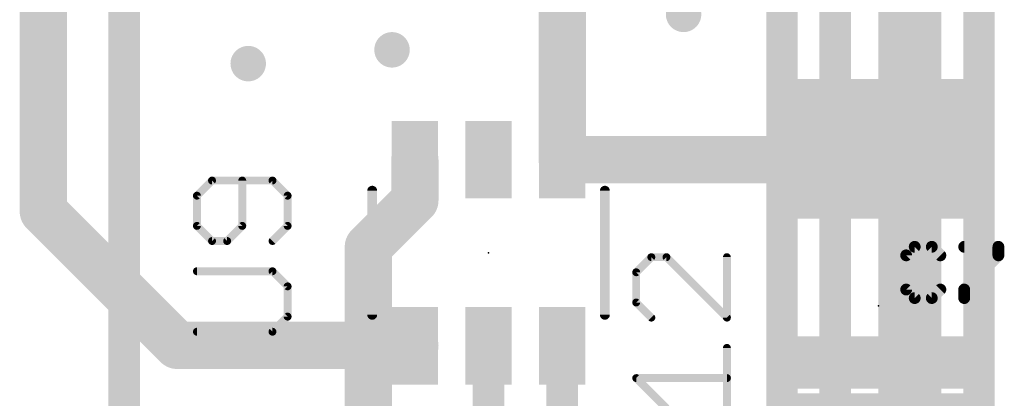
# Model space of a CAD drawing. Extents: x -10 to 150, y -20 to 180.
# Tile 40 of 70: x 1.52 to 14.22, y 120.58 to 125.46. Entities that reach past the tile are written whole.
import ezdxf

# ---------------------------------------------------------------- set-up
doc = ezdxf.new("R2010")
doc.units = 0
for name, color, linetype in [('1', 12, 'CONTINUOUS'), ('16', 132, 'CONTINUOUS'), ('18', 110, 'CONTINUOUS'), ('21', 253, 'CONTINUOUS'), ('23', 53, 'CONTINUOUS'), ('25', 253, 'CONTINUOUS')]:
    doc.layers.add(name, color=color, linetype=linetype)

# ---------------------------------------------------------------- blocks, each defined once
blk = doc.blocks.new('RECT')
blk.add_solid([(-0.5, -0.5), (0.5, -0.5), (-0.5, 0.5), (0.5, 0.5)])
blk = doc.blocks.new('ROUNDV')
at = {"const_width": 0.5}
blk.add_lwpolyline([(0, -0.25, 1), (0, 0.25, 1), (0, -0.25)], format="xyb", dxfattribs=at)

msp = doc.modelspace()

# ---------------------------------------------------------------- linework, layer by layer
at = {"layer": '1'}
for points, const_width in [([(1.8288, 122.9868), (1.8288, 128.3716)], 0.6096), ([(8.5192, 123.6534), (8.5192, 125.8468)], 0.6096), ([(12.4592, 123.6534), (12.5984, 123.7926)], 0.6096), ([(6.6192, 123.129), (6.6192, 123.6534)], 0.6096), ([(8.5192, 123.6534), (12.4592, 123.6534)], 0.6096), ([(6.0198, 122.5296), (6.6192, 123.129)], 0.6096), ([(3.556, 121.2596), (1.8288, 122.9868)], 0.6096), ([(6.613, 121.2596), (3.556, 121.2596)], 0.6096), ([(6.6192, 121.2534), (6.613, 121.2596)], 0.6096), ([(7.5692, 121.2534), (7.5946, 121.2534)], 0.4064), ([(7.5692, 121.2534), (7.5692, 119.1514)], 0.4064), ([(8.5192, 119.7864), (8.5192, 121.2534)], 0.4064)]:
    msp.add_lwpolyline(points, dxfattribs=dict(at, const_width=const_width))
for points, const_width in [([(12.7062, 123.6848, 1), (12.4906, 123.9004)], 0.3048), ([(6.7716, 123.6534, 1), (6.4668, 123.6534)], 0.3048), ([(8.5192, 123.8058, 1), (8.5192, 123.501)], 0.3048), ([(12.3514, 123.7612, 1), (12.567, 123.5456)], 0.3048), ([(12.4592, 123.501, 1), (12.4592, 123.8058)], 0.3048), ([(8.3668, 123.6534, 1), (8.6716, 123.6534)], 0.3048), ([(6.727, 123.0212, 1), (6.5114, 123.2368)], 0.3048), ([(1.9366, 123.0946, 1), (1.721, 122.879)], 0.3048), ([(6.4668, 123.129, 1), (6.7716, 123.129)], 0.3048), ([(1.6764, 122.9868, 1), (1.9812, 122.9868)], 0.3048), ([(5.912, 122.6374, 1), (6.1276, 122.4218)], 0.3048), ([(3.556, 121.412, 1), (3.556, 121.1072)], 0.3048), ([(3.4482, 121.1518, 1), (3.6638, 121.3674)], 0.3048), ([(6.7208, 121.3674, 1), (6.5052, 121.1518)], 0.3048), ([(6.5114, 121.1456, 1), (6.727, 121.3612)], 0.3048), ([(6.613, 121.1072, 1), (6.613, 121.412)], 0.3048), ([(7.5692, 121.355, 1), (7.5692, 121.1518)], 0.2032), ([(7.6708, 121.2534, 1), (7.4676, 121.2534)], 0.2032), ([(7.5946, 121.1518, 1), (7.5946, 121.355)], 0.2032), ([(8.6208, 121.2534, 1), (8.4176, 121.2534)], 0.2032)]:
    msp.add_lwpolyline(points, format="xyb", dxfattribs=dict(at, const_width=const_width))
at = {"layer": '16'}
for points, const_width in [([(13.8938, 89.746), (13.8938, 146.7358)], 0.4064), ([(13, 99.4), (13, 146.2072)], 0.8128), ([(12.0396, 61.9252), (12.0396, 145.6182)], 0.4064), ([(11.3538, 61.2648), (11.3538, 144.9832)], 0.4064), ([(2.8702, 120.2944), (2.8702, 130.8312)], 0.4064), ([(6.0198, 117.2972), (6.0198, 122.5296)], 0.6096)]:
    msp.add_lwpolyline(points, dxfattribs=dict(at, const_width=const_width))
at = {"layer": '16', "const_width": 0.3048}
msp.add_lwpolyline([(6.1722, 122.5296, 1), (5.8674, 122.5296)], format="xyb", dxfattribs=at)
at = {"layer": '21'}
for points, const_width in [([(9.0692, 123.5534, 1), (9.0692, 123.7534, 1), (9.0692, 123.5534)], 0.3), ([(6.101, 123.2534, 1), (6.0375, 123.2534)], 0.0635), ([(9.101, 123.2534, 1), (9.0374, 123.2534)], 0.0635), ([(11.3492, 122.7926, 1), (11.2476, 122.7926)], 0.1016), ([(13.9492, 122.7926, 1), (13.8476, 122.7926)], 0.1016), ([(6.0375, 121.6534, 1), (6.101, 121.6534)], 0.0635), ([(9.0374, 121.6534, 1), (9.101, 121.6534)], 0.0635), ([(11.2476, 120.7326, 1), (11.3492, 120.7326)], 0.1016), ([(13.8476, 120.7326, 1), (13.9492, 120.7326)], 0.1016)]:
    msp.add_lwpolyline(points, format="xyb", dxfattribs=dict(at, const_width=const_width))
for points, const_width in [([(6.0692, 123.2534), (6.0692, 121.6534)], 0.127), ([(9.0692, 123.2534), (9.0692, 121.6534)], 0.127), ([(11.2984, 120.7326), (11.2984, 122.7926)], 0.2032), ([(13.8984, 122.7926), (13.8984, 120.7326)], 0.2032)]:
    msp.add_lwpolyline(points, dxfattribs=dict(at, const_width=const_width))
at = {"layer": '23'}
for p in [(7.5692, 122.4534), (12.5984, 121.7676)]:
    msp.add_point(p, dxfattribs=at)
at = {"layer": '25'}
for points, const_width in [([(4.0039, 123.3844), (3.809, 123.1895)], 0.1016), ([(4.7835, 123.3844), (4.0039, 123.3844)], 0.1016), ([(4.3937, 122.7997), (4.3937, 123.3844)], 0.1016), ([(4.9784, 123.1895), (4.7835, 123.3844)], 0.1016), ([(3.809, 123.1895), (3.809, 122.7997)], 0.1016), ([(4.9784, 122.7997), (4.9784, 123.1895)], 0.1016), ([(3.809, 122.7997), (4.0039, 122.6048)], 0.1016), ([(4.1988, 122.6048), (4.3937, 122.7997)], 0.1016), ([(4.7835, 122.6048), (4.9784, 122.7997)], 0.1016), ([(4.0039, 122.6048), (4.1988, 122.6048)], 0.1016), ([(13.0642, 122.5302), (12.954, 122.42)], 0.1524), ([(13.2845, 122.5302), (13.0642, 122.5302)], 0.1524), ([(13.3946, 122.42), (13.2845, 122.5302)], 0.1524), ([(13.7024, 122.5302), (14.1431, 122.5302)], 0.1524), ([(14.1431, 122.5302), (14.1431, 122.42)], 0.1524), ([(9.6681, 122.3968), (9.4732, 122.2019)], 0.1016), ([(9.863, 122.3968), (9.6681, 122.3968)], 0.1016), ([(10.6426, 121.6172), (9.863, 122.3968)], 0.1016), ([(10.6426, 122.3968), (10.6426, 121.6172)], 0.1016), ([(12.954, 122.42), (12.954, 121.9794)], 0.1524), ([(14.1431, 122.42), (13.7024, 121.9794)], 0.1524), ([(4.7835, 122.215), (3.809, 122.215)], 0.1016), ([(4.9784, 122.0201), (4.7835, 122.215)], 0.1016), ([(9.4732, 122.2019), (9.4732, 121.8121)], 0.1016), ([(4.9784, 121.6303), (4.9784, 122.0201)], 0.1016), ([(12.954, 121.9794), (13.0642, 121.8692)], 0.1524), ([(13.2845, 121.8692), (13.3946, 121.9794)], 0.1524), ([(13.7024, 121.9794), (13.7024, 121.8692)], 0.1524), ([(13.0642, 121.8692), (13.2845, 121.8692)], 0.1524), ([(9.4732, 121.8121), (9.6681, 121.6172)], 0.1016), ([(4.7835, 121.4354), (4.9784, 121.6303)], 0.1016), ([(3.809, 121.4354), (4.7835, 121.4354)], 0.1016), ([(10.6426, 120.4478), (10.6426, 121.2274)], 0.1016), ([(9.863, 120.4478), (9.4732, 120.8376)], 0.1016), ([(9.4732, 120.8376), (10.6426, 120.8376)], 0.1016)]:
    msp.add_lwpolyline(points, dxfattribs=dict(at, const_width=const_width))
for points, const_width in [([(4.0039, 123.4098, 1), (4.0039, 123.359)], 0.0508), ([(4.0219, 123.3664, 1), (3.9859, 123.4024)], 0.0508), ([(4.4191, 123.3844, 1), (4.3683, 123.3844)], 0.0508), ([(4.8015, 123.4024, 1), (4.7655, 123.3664)], 0.0508), ([(4.7835, 123.359, 1), (4.7835, 123.4098)], 0.0508), ([(3.791, 123.2075, 1), (3.827, 123.1715)], 0.0508), ([(3.8344, 123.1895, 1), (3.7836, 123.1895)], 0.0508), ([(5.0038, 123.1895, 1), (4.953, 123.1895)], 0.0508), ([(4.9604, 123.1715, 1), (4.9964, 123.2075)], 0.0508), ([(3.827, 122.8177, 1), (3.791, 122.7817)], 0.0508), ([(3.7836, 122.7997, 1), (3.8344, 122.7997)], 0.0508), ([(4.3683, 122.7997, 1), (4.4191, 122.7997)], 0.0508), ([(4.4117, 122.7817, 1), (4.3757, 122.8177)], 0.0508), ([(4.953, 122.7997, 1), (5.0038, 122.7997)], 0.0508), ([(4.9964, 122.7817, 1), (4.9604, 122.8177)], 0.0508), ([(4.0039, 122.6302, 1), (4.0039, 122.5794)], 0.0508), ([(3.9859, 122.5868, 1), (4.0219, 122.6228)], 0.0508), ([(4.1808, 122.6228, 1), (4.2168, 122.5868)], 0.0508), ([(4.1988, 122.5794, 1), (4.1988, 122.6302)], 0.0508), ([(4.7655, 122.6228, 1), (4.8015, 122.5868)], 0.0508), ([(13.0642, 122.5683, 1), (13.0642, 122.4921)], 0.0762), ([(13.0911, 122.5032, 1), (13.0372, 122.5571)], 0.0762), ([(13.3114, 122.5571, 1), (13.2575, 122.5032)], 0.0762), ([(13.2845, 122.4921, 1), (13.2845, 122.5683)], 0.0762), ([(13.7024, 122.5683, 1), (13.7024, 122.4921)], 0.0762), ([(14.1812, 122.5302, 1), (14.105, 122.5302)], 0.0762), ([(14.1431, 122.4921, 1), (14.1431, 122.5683)], 0.0762), ([(9.6681, 122.4222, 1), (9.6681, 122.3714)], 0.0508), ([(9.6861, 122.3788, 1), (9.6501, 122.4148)], 0.0508), ([(9.881, 122.4148, 1), (9.845, 122.3788)], 0.0508), ([(9.863, 122.3714, 1), (9.863, 122.4222)], 0.0508), ([(10.668, 122.3968, 1), (10.6172, 122.3968)], 0.0508), ([(12.9921, 122.42, 1), (12.9159, 122.42)], 0.0762), ([(12.9271, 122.4469, 1), (12.9809, 122.3931)], 0.0762), ([(13.3677, 122.3931, 1), (13.4216, 122.4469)], 0.0762), ([(14.105, 122.42, 1), (14.1812, 122.42)], 0.0762), ([(14.17, 122.3931, 1), (14.1161, 122.4469)], 0.0762), ([(3.809, 122.2404, 1), (3.809, 122.1896)], 0.0508), ([(4.8015, 122.233, 1), (4.7655, 122.197)], 0.0508), ([(4.7835, 122.1896, 1), (4.7835, 122.2404)], 0.0508), ([(9.4552, 122.2199, 1), (9.4912, 122.1839)], 0.0508), ([(9.4986, 122.2019, 1), (9.4478, 122.2019)], 0.0508), ([(5.0038, 122.0201, 1), (4.953, 122.0201)], 0.0508), ([(4.9604, 122.0021, 1), (4.9964, 122.0381)], 0.0508), ([(12.9809, 122.0063, 1), (12.9271, 121.9524)], 0.0762), ([(12.9159, 121.9794, 1), (12.9921, 121.9794)], 0.0762), ([(13.4216, 121.9524, 1), (13.3677, 122.0063)], 0.0762), ([(13.7405, 121.9794, 1), (13.6643, 121.9794)], 0.0762), ([(13.6755, 122.0063, 1), (13.7294, 121.9524)], 0.0762), ([(13.0642, 121.9073, 1), (13.0642, 121.8311)], 0.0762), ([(13.0372, 121.8423, 1), (13.0911, 121.8961)], 0.0762), ([(13.2575, 121.8961, 1), (13.3114, 121.8423)], 0.0762), ([(13.2845, 121.8311, 1), (13.2845, 121.9073)], 0.0762), ([(13.6643, 121.8692, 1), (13.7405, 121.8692)], 0.0762), ([(9.4912, 121.8301, 1), (9.4552, 121.7941)], 0.0508), ([(9.4478, 121.8121, 1), (9.4986, 121.8121)], 0.0508), ([(4.953, 121.6303, 1), (5.0038, 121.6303)], 0.0508), ([(4.9964, 121.6123, 1), (4.9604, 121.6483)], 0.0508), ([(9.6501, 121.5992, 1), (9.6861, 121.6352)], 0.0508), ([(10.6172, 121.6172, 1), (10.668, 121.6172)], 0.0508), ([(10.6246, 121.5992, 1), (10.6606, 121.6352)], 0.0508), ([(3.809, 121.4608, 1), (3.809, 121.41)], 0.0508), ([(4.7655, 121.4534, 1), (4.8015, 121.4174)], 0.0508), ([(4.7835, 121.41, 1), (4.7835, 121.4608)], 0.0508), ([(10.668, 121.2274, 1), (10.6172, 121.2274)], 0.0508), ([(9.4912, 120.8556, 1), (9.4552, 120.8196)], 0.0508), ([(9.4732, 120.863, 1), (9.4732, 120.8122)], 0.0508), ([(10.6426, 120.8122, 1), (10.6426, 120.863)], 0.0508)]:
    msp.add_lwpolyline(points, format="xyb", dxfattribs=dict(at, const_width=const_width))

# ---------------------------------------------------------------- block references
at = {"layer": '1', "xscale": 1.8, "yscale": 2.4}
for p, rotation in [((12.5984, 123.7926), 270), ((12.5984, 119.7426), 90)]:
    msp.add_blockref('RECT', p, dxfattribs=dict(at, rotation=rotation))
at = {"layer": '1', "yscale": 0.6}
for p, rotation in [((6.6192, 123.6534), 270), ((7.5692, 123.6534), 270), ((8.5192, 123.6534), 270), ((6.6192, 121.2534), 90), ((7.5692, 121.2534), 90), ((8.5192, 121.2534), 90)]:
    msp.add_blockref('RECT', p, dxfattribs=dict(at, rotation=rotation))
at = {"layer": '18', "xscale": 0.4572, "yscale": 0.4572}
for p in [(10.0838, 125.5268), (10.0838, 125.5268), (6.3246, 125.0696), (6.3246, 125.0696), (4.4704, 124.8918), (4.4704, 124.8918), (6.0198, 122.5296), (6.0198, 122.5296)]:
    msp.add_blockref('ROUNDV', p, dxfattribs=at)
at = {"layer": '21', "xscale": 0.675, "yscale": 2.45, "rotation": 90}
msp.add_blockref('RECT', (12.5984, 121.0401), dxfattribs=at)

doc.saveas('drawing.dxf')
